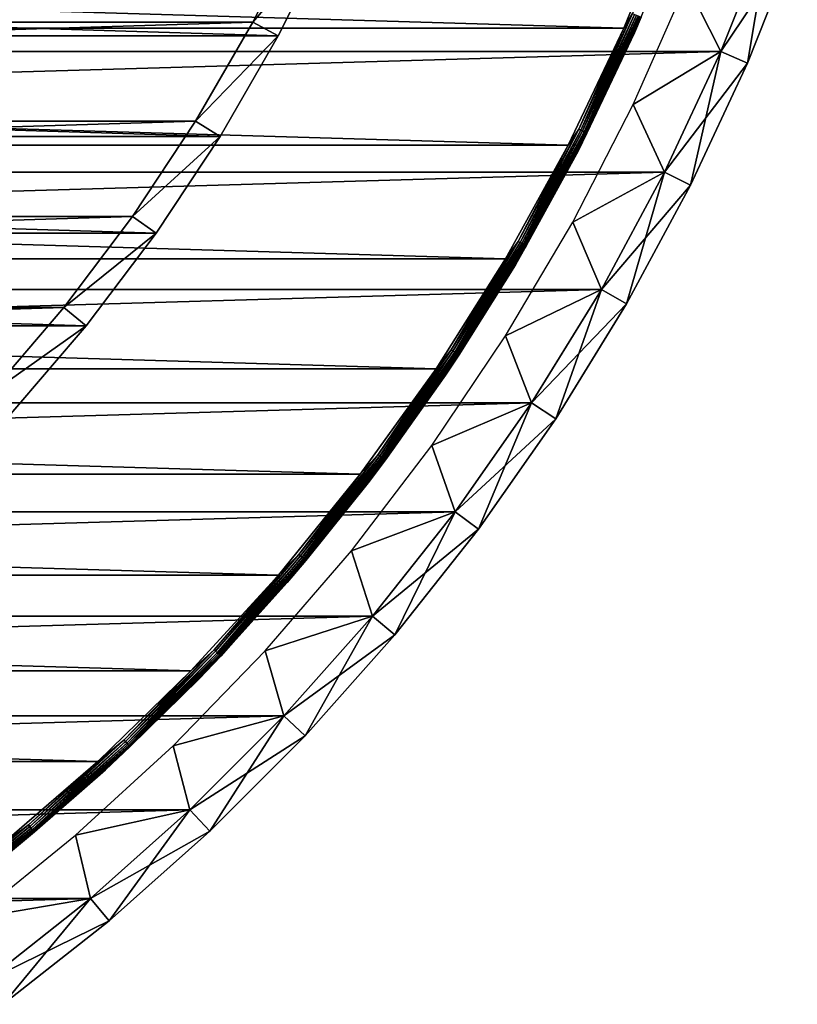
# Model space of a CAD drawing. Header units: millimetres. Extents: x -40 to 40, y -40 to 40.
# Tile 22 of 36: x 24.2 to 37.6, y -32.1 to -15.1. Entities that reach past the tile are written whole.
import ezdxf

# ---------------------------------------------------------------- set-up
doc = ezdxf.new("R2010")
doc.units = ezdxf.units.MM
doc.header["$LTSCALE"] = 81.481481
for name, color, linetype in [('1', 7, 'CONTINUOUS'), ('11', 7, 'CONTINUOUS'), ('2', 7, 'CONTINUOUS'), ('23', 7, 'CONTINUOUS'), ('25', 7, 'CONTINUOUS'), ('28', 7, 'CONTINUOUS'), ('31', 7, 'CONTINUOUS'), ('4', 7, 'CONTINUOUS'), ('5', 7, 'CONTINUOUS'), ('7', 7, 'CONTINUOUS'), ('9', 7, 'CONTINUOUS')]:
    doc.layers.add(name, color=color, linetype=linetype)

msp = doc.modelspace()

# ---------------------------------------------------------------- linework, layer by layer
at = {"layer": '1', "color": 239, "linetype": 'Continuous', "true_color": 0x3f2236}
for points in [[(36.27, -15.645, -15), (35.678, -14.469, -15), (37.118, -13.51, -15), (36.27, -15.645, -15)], [(34.758, -16.557, -15), (35.678, -14.469, -15), (36.27, -15.645, -15), (34.758, -16.557, -15)], [(35.298, -17.728, -15), (34.758, -16.557, -15), (36.27, -15.645, -15), (35.298, -17.728, -15)], [(33.716, -18.588, -15), (34.758, -16.557, -15), (35.298, -17.728, -15), (33.716, -18.588, -15)], [(34.208, -19.75, -15), (33.716, -18.588, -15), (35.298, -17.728, -15), (34.208, -19.75, -15)], [(32.555, -20.552, -15), (33.716, -18.588, -15), (34.208, -19.75, -15), (32.555, -20.552, -15)], [(33.002, -21.706, -15), (32.555, -20.552, -15), (34.208, -19.75, -15), (33.002, -21.706, -15)], [(31.281, -22.445, -15), (32.555, -20.552, -15), (33.002, -21.706, -15), (31.281, -22.445, -15)], [(31.684, -23.588, -15), (31.281, -22.445, -15), (33.002, -21.706, -15), (31.684, -23.588, -15)], [(29.896, -24.258, -15), (31.281, -22.445, -15), (31.684, -23.588, -15), (29.896, -24.258, -15)], [(30.259, -25.39, -15), (29.896, -24.258, -15), (31.684, -23.588, -15), (30.259, -25.39, -15)], [(28.407, -25.987, -15), (29.896, -24.258, -15), (30.259, -25.39, -15), (28.407, -25.987, -15)], [(28.731, -27.107, -15), (28.407, -25.987, -15), (30.259, -25.39, -15), (28.731, -27.107, -15)], [(26.817, -27.624, -15), (28.407, -25.987, -15), (28.731, -27.107, -15), (26.817, -27.624, -15)], [(27.107, -28.731, -15), (26.817, -27.624, -15), (28.731, -27.107, -15), (27.107, -28.731, -15)], [(25.134, -29.164, -15), (26.817, -27.624, -15), (27.107, -28.731, -15), (25.134, -29.164, -15)], [(25.39, -30.259, -15), (25.134, -29.164, -15), (27.107, -28.731, -15), (25.39, -30.259, -15)], [(23.362, -30.602, -15), (25.134, -29.164, -15), (25.39, -30.259, -15), (23.362, -30.602, -15)], [(23.588, -31.684, -15), (23.362, -30.602, -15), (25.39, -30.259, -15), (23.588, -31.684, -15)]]:
    msp.add_3dface(points, dxfattribs=at)
at = {"layer": '11', "color": 250, "linetype": 'Continuous', "true_color": 0x1c1c1c}
for points in [[(34.596, -15.239, -14), (35.438, -13.163, -14), (34.747, -14.988, -13.996), (34.596, -15.239, -14)], [(35.625, -13.233, -13.803), (34.779, -15.32, -13.803), (34.891, -15.051, -13.842), (35.625, -13.233, -13.803)], [(34.747, -14.988, -13.996), (33.85, -17, -13.985), (33.817, -16.983, -13.996), (34.747, -14.988, -13.996)], [(34.596, -15.239, -14), (34.747, -14.988, -13.996), (33.817, -16.983, -13.996), (34.596, -15.239, -14)], [(34.781, -15.003, -13.985), (33.85, -17, -13.985), (34.747, -14.988, -13.996), (34.781, -15.003, -13.985)], [(34.781, -15.003, -13.985), (33.881, -17.015, -13.967), (33.85, -17, -13.985), (34.781, -15.003, -13.985)], [(34.813, -15.017, -13.967), (33.881, -17.015, -13.967), (34.781, -15.003, -13.985), (34.813, -15.017, -13.967)], [(34.813, -15.017, -13.967), (33.908, -17.029, -13.943), (33.881, -17.015, -13.967), (34.813, -15.017, -13.967)], [(34.84, -15.029, -13.943), (33.908, -17.029, -13.943), (34.813, -15.017, -13.967), (34.84, -15.029, -13.943)], [(34.84, -15.029, -13.943), (33.93, -17.04, -13.913), (33.908, -17.029, -13.943), (34.84, -15.029, -13.943)], [(34.863, -15.039, -13.913), (33.93, -17.04, -13.913), (34.84, -15.029, -13.943), (34.863, -15.039, -13.913)], [(34.863, -15.039, -13.913), (33.947, -17.049, -13.879), (33.93, -17.04, -13.913), (34.863, -15.039, -13.913)], [(34.88, -15.046, -13.879), (33.947, -17.049, -13.879), (34.863, -15.039, -13.913), (34.88, -15.046, -13.879)], [(34.88, -15.046, -13.879), (33.957, -17.054, -13.842), (33.947, -17.049, -13.879), (34.88, -15.046, -13.879)], [(34.891, -15.051, -13.842), (33.957, -17.054, -13.842), (34.88, -15.046, -13.879), (34.891, -15.051, -13.842)], [(34.891, -15.051, -13.842), (34.779, -15.32, -13.803), (33.957, -17.054, -13.842), (34.891, -15.051, -13.842)], [(33.632, -17.262, -14), (34.596, -15.239, -14), (33.817, -16.983, -13.996), (33.632, -17.262, -14)], [(34.779, -15.32, -13.803), (33.81, -17.353, -13.803), (33.957, -17.054, -13.842), (34.779, -15.32, -13.803)], [(33.817, -16.983, -13.996), (32.804, -18.94, -13.985), (32.772, -18.921, -13.996), (33.817, -16.983, -13.996)], [(33.632, -17.262, -14), (33.817, -16.983, -13.996), (32.772, -18.921, -13.996), (33.632, -17.262, -14)], [(33.85, -17, -13.985), (32.804, -18.94, -13.985), (33.817, -16.983, -13.996), (33.85, -17, -13.985)], [(33.85, -17, -13.985), (32.834, -18.957, -13.967), (32.804, -18.94, -13.985), (33.85, -17, -13.985)], [(33.881, -17.015, -13.967), (32.834, -18.957, -13.967), (33.85, -17, -13.985), (33.881, -17.015, -13.967)], [(33.881, -17.015, -13.967), (32.86, -18.972, -13.943), (32.834, -18.957, -13.967), (33.881, -17.015, -13.967)], [(33.908, -17.029, -13.943), (32.86, -18.972, -13.943), (33.881, -17.015, -13.967), (33.908, -17.029, -13.943)], [(33.908, -17.029, -13.943), (32.882, -18.984, -13.913), (32.86, -18.972, -13.943), (33.908, -17.029, -13.943)], [(33.93, -17.04, -13.913), (32.882, -18.984, -13.913), (33.908, -17.029, -13.943), (33.93, -17.04, -13.913)], [(33.93, -17.04, -13.913), (32.898, -18.994, -13.879), (32.882, -18.984, -13.913), (33.93, -17.04, -13.913)], [(33.947, -17.049, -13.879), (32.898, -18.994, -13.879), (33.93, -17.04, -13.913), (33.947, -17.049, -13.879)], [(33.947, -17.049, -13.879), (32.908, -18.999, -13.842), (32.898, -18.994, -13.879), (33.947, -17.049, -13.879)], [(33.957, -17.054, -13.842), (32.908, -18.999, -13.842), (33.947, -17.049, -13.879), (33.957, -17.054, -13.842)], [(33.957, -17.054, -13.842), (33.81, -17.353, -13.803), (32.908, -18.999, -13.842), (33.957, -17.054, -13.842)], [(32.551, -19.224, -14), (33.632, -17.262, -14), (32.772, -18.921, -13.996), (32.551, -19.224, -14)], [(33.81, -17.353, -13.803), (32.723, -19.326, -13.803), (32.908, -18.999, -13.842), (33.81, -17.353, -13.803)], [(32.772, -18.921, -13.996), (31.647, -20.815, -13.985), (31.616, -20.794, -13.996), (32.772, -18.921, -13.996)], [(32.551, -19.224, -14), (32.772, -18.921, -13.996), (31.616, -20.794, -13.996), (32.551, -19.224, -14)], [(32.804, -18.94, -13.985), (31.647, -20.815, -13.985), (32.772, -18.921, -13.996), (32.804, -18.94, -13.985)], [(32.804, -18.94, -13.985), (31.676, -20.834, -13.967), (31.647, -20.815, -13.985), (32.804, -18.94, -13.985)], [(32.834, -18.957, -13.967), (31.676, -20.834, -13.967), (32.804, -18.94, -13.985), (32.834, -18.957, -13.967)], [(32.834, -18.957, -13.967), (31.701, -20.85, -13.943), (31.676, -20.834, -13.967), (32.834, -18.957, -13.967)], [(32.86, -18.972, -13.943), (31.701, -20.85, -13.943), (32.834, -18.957, -13.967), (32.86, -18.972, -13.943)], [(32.86, -18.972, -13.943), (31.722, -20.864, -13.913), (31.701, -20.85, -13.943), (32.86, -18.972, -13.943)], [(32.882, -18.984, -13.913), (31.722, -20.864, -13.913), (32.86, -18.972, -13.943), (32.882, -18.984, -13.913)], [(32.882, -18.984, -13.913), (31.738, -20.874, -13.879), (31.722, -20.864, -13.913), (32.882, -18.984, -13.913)], [(32.898, -18.994, -13.879), (31.738, -20.874, -13.879), (32.882, -18.984, -13.913), (32.898, -18.994, -13.879)], [(32.898, -18.994, -13.879), (31.748, -20.881, -13.842), (31.738, -20.874, -13.879), (32.898, -18.994, -13.879)], [(32.908, -18.999, -13.842), (31.748, -20.881, -13.842), (32.898, -18.994, -13.879), (32.908, -18.999, -13.842)], [(32.908, -18.999, -13.842), (32.723, -19.326, -13.803), (31.748, -20.881, -13.842), (32.908, -18.999, -13.842)], [(31.355, -21.118, -14), (32.551, -19.224, -14), (31.616, -20.794, -13.996), (31.355, -21.118, -14)], [(32.723, -19.326, -13.803), (31.52, -21.23, -13.803), (31.748, -20.881, -13.842), (32.723, -19.326, -13.803)], [(31.616, -20.794, -13.996), (30.384, -22.62, -13.985), (30.354, -22.598, -13.996), (31.616, -20.794, -13.996)], [(31.355, -21.118, -14), (31.616, -20.794, -13.996), (30.354, -22.598, -13.996), (31.355, -21.118, -14)], [(31.647, -20.815, -13.985), (30.384, -22.62, -13.985), (31.616, -20.794, -13.996), (31.647, -20.815, -13.985)], [(31.647, -20.815, -13.985), (30.411, -22.64, -13.967), (30.384, -22.62, -13.985), (31.647, -20.815, -13.985)], [(31.676, -20.834, -13.967), (30.411, -22.64, -13.967), (31.647, -20.815, -13.985), (31.676, -20.834, -13.967)], [(31.676, -20.834, -13.967), (30.435, -22.658, -13.943), (30.411, -22.64, -13.967), (31.676, -20.834, -13.967)], [(31.701, -20.85, -13.943), (30.435, -22.658, -13.943), (31.676, -20.834, -13.967), (31.701, -20.85, -13.943)], [(31.701, -20.85, -13.943), (30.455, -22.673, -13.913), (30.435, -22.658, -13.943), (31.701, -20.85, -13.943)], [(31.722, -20.864, -13.913), (30.455, -22.673, -13.913), (31.701, -20.85, -13.943), (31.722, -20.864, -13.913)], [(31.722, -20.864, -13.913), (30.47, -22.684, -13.879), (30.455, -22.673, -13.913), (31.722, -20.864, -13.913)], [(31.738, -20.874, -13.879), (30.47, -22.684, -13.879), (31.722, -20.864, -13.913), (31.738, -20.874, -13.879)], [(31.738, -20.874, -13.879), (30.48, -22.691, -13.842), (30.47, -22.684, -13.879), (31.738, -20.874, -13.879)], [(31.748, -20.881, -13.842), (30.48, -22.691, -13.842), (31.738, -20.874, -13.879), (31.748, -20.881, -13.842)], [(31.748, -20.881, -13.842), (31.52, -21.23, -13.803), (30.48, -22.691, -13.842), (31.748, -20.881, -13.842)], [(30.048, -22.939, -14), (31.355, -21.118, -14), (30.354, -22.598, -13.996), (30.048, -22.939, -14)], [(31.52, -21.23, -13.803), (30.207, -23.06, -13.803), (30.48, -22.691, -13.842), (31.52, -21.23, -13.803)], [(30.354, -22.598, -13.996), (29.017, -24.348, -13.985), (28.989, -24.324, -13.996), (30.354, -22.598, -13.996)], [(30.048, -22.939, -14), (30.354, -22.598, -13.996), (28.989, -24.324, -13.996), (30.048, -22.939, -14)], [(30.384, -22.62, -13.985), (29.017, -24.348, -13.985), (30.354, -22.598, -13.996), (30.384, -22.62, -13.985)], [(30.384, -22.62, -13.985), (29.043, -24.37, -13.967), (29.017, -24.348, -13.985), (30.384, -22.62, -13.985)], [(30.411, -22.64, -13.967), (29.043, -24.37, -13.967), (30.384, -22.62, -13.985), (30.411, -22.64, -13.967)], [(30.411, -22.64, -13.967), (29.066, -24.39, -13.943), (29.043, -24.37, -13.967), (30.411, -22.64, -13.967)], [(30.435, -22.658, -13.943), (29.066, -24.39, -13.943), (30.411, -22.64, -13.967), (30.435, -22.658, -13.943)], [(30.435, -22.658, -13.943), (29.086, -24.406, -13.913), (29.066, -24.39, -13.943), (30.435, -22.658, -13.943)], [(30.455, -22.673, -13.913), (29.086, -24.406, -13.913), (30.435, -22.658, -13.943), (30.455, -22.673, -13.913)], [(30.455, -22.673, -13.913), (29.1, -24.418, -13.879), (29.086, -24.406, -13.913), (30.455, -22.673, -13.913)], [(30.47, -22.684, -13.879), (29.1, -24.418, -13.879), (30.455, -22.673, -13.913), (30.47, -22.684, -13.879)], [(30.47, -22.684, -13.879), (29.109, -24.425, -13.842), (29.1, -24.418, -13.879), (30.47, -22.684, -13.879)], [(30.48, -22.691, -13.842), (29.109, -24.425, -13.842), (30.47, -22.684, -13.879), (30.48, -22.691, -13.842)], [(30.48, -22.691, -13.842), (30.207, -23.06, -13.803), (29.109, -24.425, -13.842), (30.48, -22.691, -13.842)], [(28.637, -24.679, -14), (30.048, -22.939, -14), (28.989, -24.324, -13.996), (28.637, -24.679, -14)], [(30.207, -23.06, -13.803), (28.788, -24.809, -13.803), (29.109, -24.425, -13.842), (30.207, -23.06, -13.803)], [(28.989, -24.324, -13.996), (27.552, -25.994, -13.985), (27.525, -25.969, -13.996), (28.989, -24.324, -13.996)], [(28.637, -24.679, -14), (28.989, -24.324, -13.996), (27.525, -25.969, -13.996), (28.637, -24.679, -14)], [(29.017, -24.348, -13.985), (27.552, -25.994, -13.985), (28.989, -24.324, -13.996), (29.017, -24.348, -13.985)], [(29.017, -24.348, -13.985), (27.577, -26.018, -13.967), (27.552, -25.994, -13.985), (29.017, -24.348, -13.985)], [(29.043, -24.37, -13.967), (27.577, -26.018, -13.967), (29.017, -24.348, -13.985), (29.043, -24.37, -13.967)], [(29.043, -24.37, -13.967), (27.599, -26.038, -13.943), (27.577, -26.018, -13.967), (29.043, -24.37, -13.967)], [(29.066, -24.39, -13.943), (27.599, -26.038, -13.943), (29.043, -24.37, -13.967), (29.066, -24.39, -13.943)], [(29.066, -24.39, -13.943), (27.617, -26.056, -13.913), (27.599, -26.038, -13.943), (29.066, -24.39, -13.943)], [(29.086, -24.406, -13.913), (27.617, -26.056, -13.913), (29.066, -24.39, -13.943), (29.086, -24.406, -13.913)], [(29.086, -24.406, -13.913), (27.631, -26.068, -13.879), (27.617, -26.056, -13.913), (29.086, -24.406, -13.913)], [(29.1, -24.418, -13.879), (27.631, -26.068, -13.879), (29.086, -24.406, -13.913), (29.1, -24.418, -13.879)], [(29.1, -24.418, -13.879), (27.639, -26.076, -13.842), (27.631, -26.068, -13.879), (29.1, -24.418, -13.879)], [(29.109, -24.425, -13.842), (27.639, -26.076, -13.842), (29.1, -24.418, -13.879), (29.109, -24.425, -13.842)], [(29.109, -24.425, -13.842), (28.788, -24.809, -13.803), (27.639, -26.076, -13.842), (29.109, -24.425, -13.842)], [(27.124, -26.332, -14), (28.637, -24.679, -14), (27.525, -25.969, -13.996), (27.124, -26.332, -14)], [(28.788, -24.809, -13.803), (27.268, -26.471, -13.803), (27.639, -26.076, -13.842), (28.788, -24.809, -13.803)], [(27.525, -25.969, -13.996), (25.994, -27.552, -13.985), (25.969, -27.525, -13.996), (27.525, -25.969, -13.996)], [(27.124, -26.332, -14), (27.525, -25.969, -13.996), (25.969, -27.525, -13.996), (27.124, -26.332, -14)], [(27.552, -25.994, -13.985), (25.994, -27.552, -13.985), (27.525, -25.969, -13.996), (27.552, -25.994, -13.985)], [(27.552, -25.994, -13.985), (26.018, -27.577, -13.967), (25.994, -27.552, -13.985), (27.552, -25.994, -13.985)], [(27.577, -26.018, -13.967), (26.018, -27.577, -13.967), (27.552, -25.994, -13.985), (27.577, -26.018, -13.967)], [(27.577, -26.018, -13.967), (26.038, -27.599, -13.943), (26.018, -27.577, -13.967), (27.577, -26.018, -13.967)], [(27.599, -26.038, -13.943), (26.038, -27.599, -13.943), (27.577, -26.018, -13.967), (27.599, -26.038, -13.943)], [(27.599, -26.038, -13.943), (26.056, -27.617, -13.913), (26.038, -27.599, -13.943), (27.599, -26.038, -13.943)], [(27.617, -26.056, -13.913), (26.056, -27.617, -13.913), (27.599, -26.038, -13.943), (27.617, -26.056, -13.913)], [(27.617, -26.056, -13.913), (26.068, -27.631, -13.879), (26.056, -27.617, -13.913), (27.617, -26.056, -13.913)], [(27.631, -26.068, -13.879), (26.068, -27.631, -13.879), (27.617, -26.056, -13.913), (27.631, -26.068, -13.879)], [(27.631, -26.068, -13.879), (26.076, -27.639, -13.842), (26.068, -27.631, -13.879), (27.631, -26.068, -13.879)], [(27.639, -26.076, -13.842), (26.076, -27.639, -13.842), (27.631, -26.068, -13.879), (27.639, -26.076, -13.842)], [(27.639, -26.076, -13.842), (27.268, -26.471, -13.803), (26.076, -27.639, -13.842), (27.639, -26.076, -13.842)], [(25.517, -27.893, -14), (27.124, -26.332, -14), (25.969, -27.525, -13.996), (25.517, -27.893, -14)], [(27.268, -26.471, -13.803), (25.652, -28.04, -13.803), (26.076, -27.639, -13.842), (27.268, -26.471, -13.803)], [(25.969, -27.525, -13.996), (24.348, -29.017, -13.985), (24.324, -28.989, -13.996), (25.969, -27.525, -13.996)], [(25.517, -27.893, -14), (25.969, -27.525, -13.996), (24.324, -28.989, -13.996), (25.517, -27.893, -14)], [(25.994, -27.552, -13.985), (24.348, -29.017, -13.985), (25.969, -27.525, -13.996), (25.994, -27.552, -13.985)], [(25.994, -27.552, -13.985), (24.37, -29.043, -13.967), (24.348, -29.017, -13.985), (25.994, -27.552, -13.985)], [(26.018, -27.577, -13.967), (24.37, -29.043, -13.967), (25.994, -27.552, -13.985), (26.018, -27.577, -13.967)], [(26.018, -27.577, -13.967), (24.39, -29.066, -13.943), (24.37, -29.043, -13.967), (26.018, -27.577, -13.967)], [(26.038, -27.599, -13.943), (24.39, -29.066, -13.943), (26.018, -27.577, -13.967), (26.038, -27.599, -13.943)], [(26.038, -27.599, -13.943), (24.406, -29.086, -13.913), (24.39, -29.066, -13.943), (26.038, -27.599, -13.943)], [(26.056, -27.617, -13.913), (24.406, -29.086, -13.913), (26.038, -27.599, -13.943), (26.056, -27.617, -13.913)], [(26.056, -27.617, -13.913), (24.418, -29.1, -13.879), (24.406, -29.086, -13.913), (26.056, -27.617, -13.913)], [(26.068, -27.631, -13.879), (24.418, -29.1, -13.879), (26.056, -27.617, -13.913), (26.068, -27.631, -13.879)], [(26.068, -27.631, -13.879), (24.425, -29.109, -13.842), (24.418, -29.1, -13.879), (26.068, -27.631, -13.879)], [(26.076, -27.639, -13.842), (24.425, -29.109, -13.842), (26.068, -27.631, -13.879), (26.076, -27.639, -13.842)], [(26.076, -27.639, -13.842), (25.652, -28.04, -13.803), (24.425, -29.109, -13.842), (26.076, -27.639, -13.842)], [(23.82, -29.355, -14), (25.517, -27.893, -14), (24.324, -28.989, -13.996), (23.82, -29.355, -14)], [(25.652, -28.04, -13.803), (23.945, -29.511, -13.803), (24.425, -29.109, -13.842), (25.652, -28.04, -13.803)], [(24.324, -28.989, -13.996), (22.62, -30.384, -13.985), (22.598, -30.354, -13.996), (24.324, -28.989, -13.996)], [(23.82, -29.355, -14), (24.324, -28.989, -13.996), (22.598, -30.354, -13.996), (23.82, -29.355, -14)], [(24.348, -29.017, -13.985), (22.62, -30.384, -13.985), (24.324, -28.989, -13.996), (24.348, -29.017, -13.985)], [(24.348, -29.017, -13.985), (22.64, -30.411, -13.967), (22.62, -30.384, -13.985), (24.348, -29.017, -13.985)], [(24.37, -29.043, -13.967), (22.64, -30.411, -13.967), (24.348, -29.017, -13.985), (24.37, -29.043, -13.967)], [(24.37, -29.043, -13.967), (22.658, -30.435, -13.943), (22.64, -30.411, -13.967), (24.37, -29.043, -13.967)], [(24.39, -29.066, -13.943), (22.658, -30.435, -13.943), (24.37, -29.043, -13.967), (24.39, -29.066, -13.943)], [(24.39, -29.066, -13.943), (22.673, -30.455, -13.913), (22.658, -30.435, -13.943), (24.39, -29.066, -13.943)], [(24.406, -29.086, -13.913), (22.673, -30.455, -13.913), (24.39, -29.066, -13.943), (24.406, -29.086, -13.913)], [(24.406, -29.086, -13.913), (22.684, -30.47, -13.879), (22.673, -30.455, -13.913), (24.406, -29.086, -13.913)], [(24.418, -29.1, -13.879), (22.684, -30.47, -13.879), (24.406, -29.086, -13.913), (24.418, -29.1, -13.879)], [(24.418, -29.1, -13.879), (22.691, -30.48, -13.842), (22.684, -30.47, -13.879), (24.418, -29.1, -13.879)], [(24.425, -29.109, -13.842), (22.691, -30.48, -13.842), (24.418, -29.1, -13.879), (24.425, -29.109, -13.842)], [(24.425, -29.109, -13.842), (23.945, -29.511, -13.803), (22.691, -30.48, -13.842), (24.425, -29.109, -13.842)]]:
    msp.add_3dface(points, dxfattribs=at)
at = {"layer": '2', "color": 239, "linetype": 'Continuous', "true_color": 0x3f2236}
for points in [[(-36.27, -15.645), (37.118, -13.51), (-37.118, -13.51), (-36.27, -15.645)], [(36.27, -15.645), (37.118, -13.51), (-36.27, -15.645), (36.27, -15.645)], [(-35.298, -17.728), (36.27, -15.645), (-36.27, -15.645), (-35.298, -17.728)], [(35.298, -17.728), (36.27, -15.645), (-35.298, -17.728), (35.298, -17.728)], [(-34.208, -19.75), (35.298, -17.728), (-35.298, -17.728), (-34.208, -19.75)], [(34.208, -19.75), (35.298, -17.728), (-34.208, -19.75), (34.208, -19.75)], [(-33.002, -21.706), (34.208, -19.75), (-34.208, -19.75), (-33.002, -21.706)], [(33.002, -21.706), (34.208, -19.75), (-33.002, -21.706), (33.002, -21.706)], [(-31.684, -23.588), (33.002, -21.706), (-33.002, -21.706), (-31.684, -23.588)], [(31.684, -23.588), (33.002, -21.706), (-31.684, -23.588), (31.684, -23.588)], [(-30.259, -25.39), (31.684, -23.588), (-31.684, -23.588), (-30.259, -25.39)], [(30.259, -25.39), (31.684, -23.588), (-30.259, -25.39), (30.259, -25.39)], [(-28.731, -27.107), (30.259, -25.39), (-30.259, -25.39), (-28.731, -27.107)], [(28.731, -27.107), (30.259, -25.39), (-28.731, -27.107), (28.731, -27.107)], [(-27.107, -28.731), (28.731, -27.107), (-28.731, -27.107), (-27.107, -28.731)], [(27.107, -28.731), (28.731, -27.107), (-27.107, -28.731), (27.107, -28.731)], [(-25.39, -30.259), (27.107, -28.731), (-27.107, -28.731), (-25.39, -30.259)], [(25.39, -30.259), (27.107, -28.731), (-25.39, -30.259), (25.39, -30.259)], [(-23.588, -31.684), (25.39, -30.259), (-25.39, -30.259), (-23.588, -31.684)], [(23.588, -31.684), (25.39, -30.259), (-23.588, -31.684), (23.588, -31.684)]]:
    msp.add_3dface(points, dxfattribs=at)
at = {"layer": '23', "color": 7, "linetype": 'Continuous'}
for points in [[(-28.192, -15.139, -480), (29.071, -13.375, -480), (-29.071, -13.375, -480), (-28.192, -15.139, -480)], [(28.192, -15.139, -480), (29.071, -13.375, -480), (-28.192, -15.139, -480), (28.192, -15.139, -480)], [(-27.207, -16.846, -480), (28.192, -15.139, -480), (-28.192, -15.139, -480), (-27.207, -16.846, -480)], [(27.207, -16.846, -480), (28.192, -15.139, -480), (-27.207, -16.846, -480), (27.207, -16.846, -480)], [(-26.118, -18.489, -480), (27.207, -16.846, -480), (-27.207, -16.846, -480), (-26.118, -18.489, -480)], [(26.118, -18.489, -480), (27.207, -16.846, -480), (-26.118, -18.489, -480), (26.118, -18.489, -480)], [(-24.931, -20.062, -480), (26.118, -18.489, -480), (-26.118, -18.489, -480), (-24.931, -20.062, -480)], [(24.931, -20.062, -480), (26.118, -18.489, -480), (-24.931, -20.062, -480), (24.931, -20.062, -480)], [(-23.648, -21.558, -480), (24.931, -20.062, -480), (-24.931, -20.062, -480), (-23.648, -21.558, -480)], [(23.648, -21.558, -480), (24.931, -20.062, -480), (-23.648, -21.558, -480), (23.648, -21.558, -480)]]:
    msp.add_3dface(points, dxfattribs=at)
at = {"layer": '25', "color": 7, "linetype": 'Continuous'}
for points in [[(28.633, -15.376, -483), (-29.525, -13.584, -483), (29.525, -13.584, -483), (28.633, -15.376, -483)], [(-28.633, -15.376, -483), (-29.525, -13.584, -483), (28.633, -15.376, -483), (-28.633, -15.376, -483)], [(-27.632, -17.109, -483), (-28.633, -15.376, -483), (27.632, -17.109, -483), (-27.632, -17.109, -483)], [(27.632, -17.109, -483), (-28.633, -15.376, -483), (28.633, -15.376, -483), (27.632, -17.109, -483)], [(26.526, -18.778, -483), (-27.632, -17.109, -483), (27.632, -17.109, -483), (26.526, -18.778, -483)], [(-26.526, -18.778, -483), (-27.632, -17.109, -483), (26.526, -18.778, -483), (-26.526, -18.778, -483)], [(25.32, -20.375, -483), (-26.526, -18.778, -483), (26.526, -18.778, -483), (25.32, -20.375, -483)], [(-25.32, -20.375, -483), (-26.526, -18.778, -483), (25.32, -20.375, -483), (-25.32, -20.375, -483)], [(24.018, -21.895, -483), (-25.32, -20.375, -483), (25.32, -20.375, -483), (24.018, -21.895, -483)]]:
    msp.add_3dface(points, dxfattribs=at)
at = {"layer": '28', "color": 7, "linetype": 'Continuous'}
for points in [[(28.633, -15.376, -483), (29.525, -13.584, -483), (28.633, -15.376, -480.5), (28.633, -15.376, -483)], [(28.633, -15.376, -480.5), (29.525, -13.584, -483), (29.525, -13.584, -480.5), (28.633, -15.376, -480.5)], [(27.632, -17.109, -483), (28.633, -15.376, -483), (27.632, -17.109, -480.5), (27.632, -17.109, -483)], [(27.632, -17.109, -480.5), (28.633, -15.376, -483), (28.633, -15.376, -480.5), (27.632, -17.109, -480.5)], [(26.526, -18.778, -480.5), (27.632, -17.109, -483), (27.632, -17.109, -480.5), (26.526, -18.778, -480.5)], [(26.526, -18.778, -483), (27.632, -17.109, -483), (26.526, -18.778, -480.5), (26.526, -18.778, -483)], [(25.32, -20.375, -480.5), (26.526, -18.778, -483), (26.526, -18.778, -480.5), (25.32, -20.375, -480.5)], [(25.32, -20.375, -483), (26.526, -18.778, -483), (25.32, -20.375, -480.5), (25.32, -20.375, -483)], [(24.018, -21.895, -483), (25.32, -20.375, -483), (24.018, -21.895, -480.5), (24.018, -21.895, -483)], [(24.018, -21.895, -480.5), (25.32, -20.375, -483), (25.32, -20.375, -480.5), (24.018, -21.895, -480.5)]]:
    msp.add_3dface(points, dxfattribs=at)
at = {"layer": '31', "color": 7, "linetype": 'Continuous'}
for points in [[(29.071, -13.375, -480), (28.192, -15.139, -480), (29.525, -13.584, -480.5), (29.071, -13.375, -480)], [(28.192, -15.139, -480), (28.633, -15.376, -480.5), (29.525, -13.584, -480.5), (28.192, -15.139, -480)], [(28.192, -15.139, -480), (27.207, -16.846, -480), (28.633, -15.376, -480.5), (28.192, -15.139, -480)], [(27.207, -16.846, -480), (27.632, -17.109, -480.5), (28.633, -15.376, -480.5), (27.207, -16.846, -480)], [(27.207, -16.846, -480), (26.118, -18.489, -480), (27.632, -17.109, -480.5), (27.207, -16.846, -480)], [(26.118, -18.489, -480), (26.526, -18.778, -480.5), (27.632, -17.109, -480.5), (26.118, -18.489, -480)], [(26.118, -18.489, -480), (24.931, -20.062, -480), (26.526, -18.778, -480.5), (26.118, -18.489, -480)], [(24.931, -20.062, -480), (25.32, -20.375, -480.5), (26.526, -18.778, -480.5), (24.931, -20.062, -480)], [(24.931, -20.062, -480), (23.648, -21.558, -480), (25.32, -20.375, -480.5), (24.931, -20.062, -480)], [(23.648, -21.558, -480), (24.018, -21.895, -480.5), (25.32, -20.375, -480.5), (23.648, -21.558, -480)]]:
    msp.add_3dface(points, dxfattribs=at)
at = {"layer": '4', "color": 239, "linetype": 'Continuous', "true_color": 0x3f2236}
for points in [[(37.588, -13.681, -14.5), (36.729, -15.843, -0.5), (36.729, -15.843, -14.5), (37.588, -13.681, -14.5)], [(37.588, -13.681, -0.5), (36.729, -15.843, -0.5), (37.588, -13.681, -14.5), (37.588, -13.681, -0.5)], [(36.729, -15.843, -0.5), (35.745, -17.952, -0.5), (36.729, -15.843, -14.5), (36.729, -15.843, -0.5)], [(36.729, -15.843, -14.5), (35.745, -17.952, -0.5), (35.745, -17.952, -14.5), (36.729, -15.843, -14.5)], [(35.745, -17.952, -14.5), (34.641, -20, -0.5), (34.641, -20, -14.5), (35.745, -17.952, -14.5)], [(35.745, -17.952, -0.5), (34.641, -20, -0.5), (35.745, -17.952, -14.5), (35.745, -17.952, -0.5)], [(34.641, -20, -14.5), (33.42, -21.98, -0.5), (33.42, -21.98, -14.5), (34.641, -20, -14.5)], [(34.641, -20, -0.5), (33.42, -21.98, -0.5), (34.641, -20, -14.5), (34.641, -20, -0.5)], [(33.42, -21.98, -14.5), (32.085, -23.886, -0.5), (32.085, -23.886, -14.5), (33.42, -21.98, -14.5)], [(33.42, -21.98, -0.5), (32.085, -23.886, -0.5), (33.42, -21.98, -14.5), (33.42, -21.98, -0.5)], [(32.085, -23.886, -14.5), (30.642, -25.712, -0.5), (30.642, -25.712, -14.5), (32.085, -23.886, -14.5)], [(32.085, -23.886, -0.5), (30.642, -25.712, -0.5), (32.085, -23.886, -14.5), (32.085, -23.886, -0.5)], [(30.642, -25.712, -14.5), (29.095, -27.45, -0.5), (29.095, -27.45, -14.5), (30.642, -25.712, -14.5)], [(30.642, -25.712, -0.5), (29.095, -27.45, -0.5), (30.642, -25.712, -14.5), (30.642, -25.712, -0.5)], [(29.095, -27.45, -14.5), (27.45, -29.095, -0.5), (27.45, -29.095, -14.5), (29.095, -27.45, -14.5)], [(29.095, -27.45, -0.5), (27.45, -29.095, -0.5), (29.095, -27.45, -14.5), (29.095, -27.45, -0.5)], [(27.45, -29.095, -14.5), (25.712, -30.642, -0.5), (25.712, -30.642, -14.5), (27.45, -29.095, -14.5)], [(27.45, -29.095, -0.5), (25.712, -30.642, -0.5), (27.45, -29.095, -14.5), (27.45, -29.095, -0.5)], [(25.712, -30.642, -14.5), (23.886, -32.085, -0.5), (23.886, -32.085, -14.5), (25.712, -30.642, -14.5)], [(25.712, -30.642, -0.5), (23.886, -32.085, -0.5), (25.712, -30.642, -14.5), (25.712, -30.642, -0.5)]]:
    msp.add_3dface(points, dxfattribs=at)
at = {"layer": '5', "color": 239, "linetype": 'Continuous', "true_color": 0x3f2236}
for points in [[(37.118, -13.51), (36.27, -15.645), (37.588, -13.681, -0.5), (37.118, -13.51)], [(36.27, -15.645), (36.729, -15.843, -0.5), (37.588, -13.681, -0.5), (36.27, -15.645)], [(36.27, -15.645), (35.298, -17.728), (36.729, -15.843, -0.5), (36.27, -15.645)], [(35.298, -17.728), (35.745, -17.952, -0.5), (36.729, -15.843, -0.5), (35.298, -17.728)], [(35.298, -17.728), (34.208, -19.75), (35.745, -17.952, -0.5), (35.298, -17.728)], [(34.208, -19.75), (34.641, -20, -0.5), (35.745, -17.952, -0.5), (34.208, -19.75)], [(34.208, -19.75), (33.002, -21.706), (34.641, -20, -0.5), (34.208, -19.75)], [(33.002, -21.706), (33.42, -21.98, -0.5), (34.641, -20, -0.5), (33.002, -21.706)], [(33.002, -21.706), (31.684, -23.588), (33.42, -21.98, -0.5), (33.002, -21.706)], [(31.684, -23.588), (32.085, -23.886, -0.5), (33.42, -21.98, -0.5), (31.684, -23.588)], [(31.684, -23.588), (30.259, -25.39), (32.085, -23.886, -0.5), (31.684, -23.588)], [(30.259, -25.39), (30.642, -25.712, -0.5), (32.085, -23.886, -0.5), (30.259, -25.39)], [(30.259, -25.39), (28.731, -27.107), (30.642, -25.712, -0.5), (30.259, -25.39)], [(28.731, -27.107), (29.095, -27.45, -0.5), (30.642, -25.712, -0.5), (28.731, -27.107)], [(28.731, -27.107), (27.107, -28.731), (29.095, -27.45, -0.5), (28.731, -27.107)], [(27.107, -28.731), (27.45, -29.095, -0.5), (29.095, -27.45, -0.5), (27.107, -28.731)], [(27.107, -28.731), (25.39, -30.259), (27.45, -29.095, -0.5), (27.107, -28.731)], [(25.39, -30.259), (25.712, -30.642, -0.5), (27.45, -29.095, -0.5), (25.39, -30.259)], [(25.39, -30.259), (23.588, -31.684), (25.712, -30.642, -0.5), (25.39, -30.259)], [(23.588, -31.684), (23.886, -32.085, -0.5), (25.712, -30.642, -0.5), (23.588, -31.684)]]:
    msp.add_3dface(points, dxfattribs=at)
at = {"layer": '7', "color": 239, "linetype": 'Continuous', "true_color": 0x3f2236}
for points in [[(36.27, -15.645, -15), (37.118, -13.51, -15), (36.729, -15.843, -14.5), (36.27, -15.645, -15)], [(37.118, -13.51, -15), (37.588, -13.681, -14.5), (36.729, -15.843, -14.5), (37.118, -13.51, -15)], [(35.298, -17.728, -15), (36.27, -15.645, -15), (35.745, -17.952, -14.5), (35.298, -17.728, -15)], [(36.27, -15.645, -15), (36.729, -15.843, -14.5), (35.745, -17.952, -14.5), (36.27, -15.645, -15)], [(34.208, -19.75, -15), (35.298, -17.728, -15), (34.641, -20, -14.5), (34.208, -19.75, -15)], [(35.298, -17.728, -15), (35.745, -17.952, -14.5), (34.641, -20, -14.5), (35.298, -17.728, -15)], [(33.002, -21.706, -15), (34.208, -19.75, -15), (33.42, -21.98, -14.5), (33.002, -21.706, -15)], [(34.208, -19.75, -15), (34.641, -20, -14.5), (33.42, -21.98, -14.5), (34.208, -19.75, -15)], [(31.684, -23.588, -15), (33.002, -21.706, -15), (32.085, -23.886, -14.5), (31.684, -23.588, -15)], [(33.002, -21.706, -15), (33.42, -21.98, -14.5), (32.085, -23.886, -14.5), (33.002, -21.706, -15)], [(30.259, -25.39, -15), (31.684, -23.588, -15), (30.642, -25.712, -14.5), (30.259, -25.39, -15)], [(31.684, -23.588, -15), (32.085, -23.886, -14.5), (30.642, -25.712, -14.5), (31.684, -23.588, -15)], [(28.731, -27.107, -15), (30.259, -25.39, -15), (29.095, -27.45, -14.5), (28.731, -27.107, -15)], [(30.259, -25.39, -15), (30.642, -25.712, -14.5), (29.095, -27.45, -14.5), (30.259, -25.39, -15)], [(27.107, -28.731, -15), (28.731, -27.107, -15), (27.45, -29.095, -14.5), (27.107, -28.731, -15)], [(28.731, -27.107, -15), (29.095, -27.45, -14.5), (27.45, -29.095, -14.5), (28.731, -27.107, -15)], [(25.39, -30.259, -15), (27.107, -28.731, -15), (25.712, -30.642, -14.5), (25.39, -30.259, -15)], [(27.107, -28.731, -15), (27.45, -29.095, -14.5), (25.712, -30.642, -14.5), (27.107, -28.731, -15)], [(23.588, -31.684, -15), (25.39, -30.259, -15), (23.886, -32.085, -14.5), (23.588, -31.684, -15)], [(25.39, -30.259, -15), (25.712, -30.642, -14.5), (23.886, -32.085, -14.5), (25.39, -30.259, -15)]]:
    msp.add_3dface(points, dxfattribs=at)
at = {"layer": '9', "color": 250, "linetype": 'Continuous', "true_color": 0x1c1c1c}
for points in [[(34.596, -15.239, -14), (-35.438, -13.163, -14), (35.438, -13.163, -14), (34.596, -15.239, -14)], [(-34.596, -15.239, -14), (-35.438, -13.163, -14), (34.596, -15.239, -14), (-34.596, -15.239, -14)], [(-33.632, -17.262, -14), (-34.596, -15.239, -14), (33.632, -17.262, -14), (-33.632, -17.262, -14)], [(33.632, -17.262, -14), (-34.596, -15.239, -14), (34.596, -15.239, -14), (33.632, -17.262, -14)], [(32.551, -19.224, -14), (-33.632, -17.262, -14), (33.632, -17.262, -14), (32.551, -19.224, -14)], [(-32.551, -19.224, -14), (-33.632, -17.262, -14), (32.551, -19.224, -14), (-32.551, -19.224, -14)], [(31.355, -21.118, -14), (-32.551, -19.224, -14), (32.551, -19.224, -14), (31.355, -21.118, -14)], [(-31.355, -21.118, -14), (-32.551, -19.224, -14), (31.355, -21.118, -14), (-31.355, -21.118, -14)], [(30.048, -22.939, -14), (-31.355, -21.118, -14), (31.355, -21.118, -14), (30.048, -22.939, -14)], [(-30.048, -22.939, -14), (-31.355, -21.118, -14), (30.048, -22.939, -14), (-30.048, -22.939, -14)], [(28.637, -24.679, -14), (-30.048, -22.939, -14), (30.048, -22.939, -14), (28.637, -24.679, -14)], [(-28.637, -24.679, -14), (-30.048, -22.939, -14), (28.637, -24.679, -14), (-28.637, -24.679, -14)], [(27.124, -26.332, -14), (-28.637, -24.679, -14), (28.637, -24.679, -14), (27.124, -26.332, -14)], [(-27.124, -26.332, -14), (-28.637, -24.679, -14), (27.124, -26.332, -14), (-27.124, -26.332, -14)], [(25.517, -27.893, -14), (-27.124, -26.332, -14), (27.124, -26.332, -14), (25.517, -27.893, -14)], [(-25.517, -27.893, -14), (-27.124, -26.332, -14), (25.517, -27.893, -14), (-25.517, -27.893, -14)], [(23.82, -29.355, -14), (-25.517, -27.893, -14), (25.517, -27.893, -14), (23.82, -29.355, -14)]]:
    msp.add_3dface(points, dxfattribs=at)

doc.saveas('drawing.dxf')
